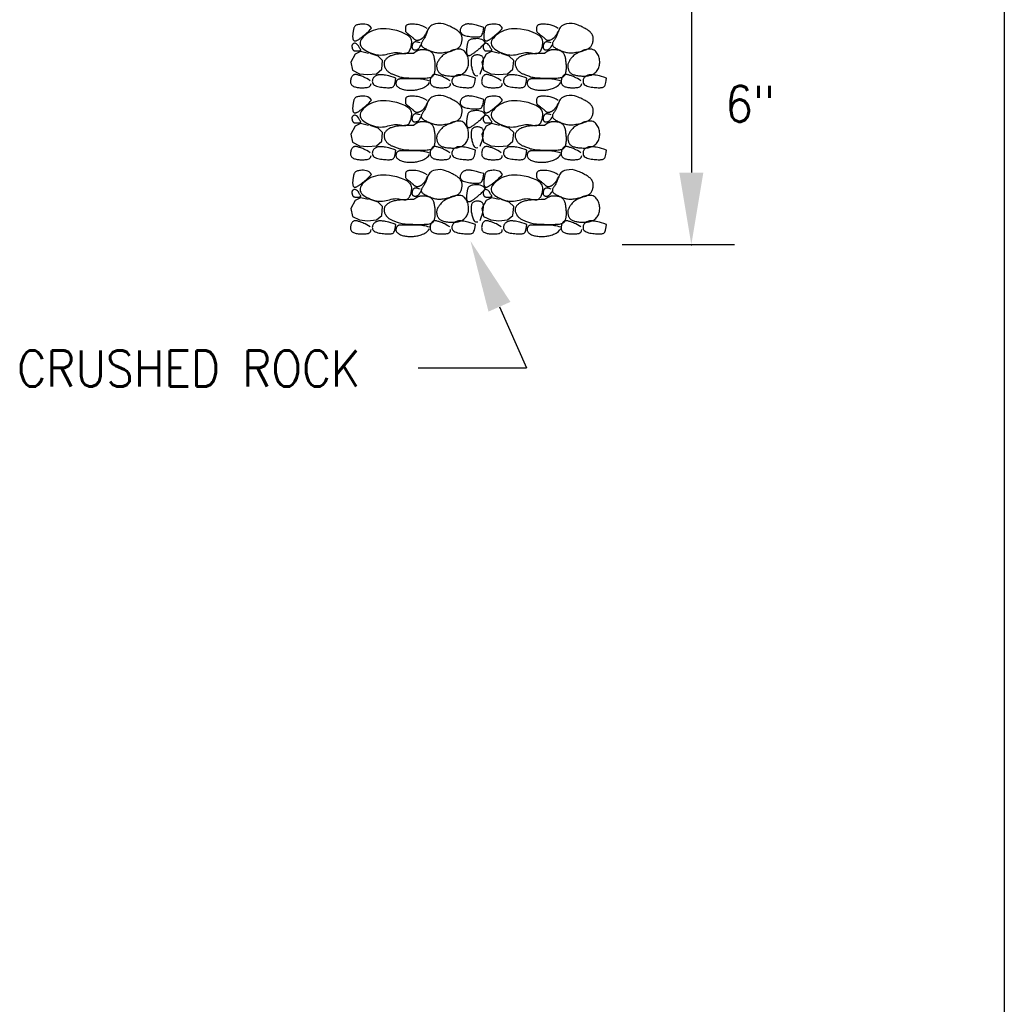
# Model space of a CAD drawing. Extents: x 0 to 7.6, y 0 to 9.85.
# Tile 5 of 11: x 5.14 to 7.6, y 3.69 to 6.15. Entities that reach past the tile are written whole.
import ezdxf
from ezdxf.enums import TextEntityAlignment as Align

# ---------------------------------------------------------------- set-up
doc = ezdxf.new("R2010")
doc.units = 0
doc.header["$MEASUREMENT"] = 0
doc.layers.get('0').update_dxf_attribs({"color": 2, "linetype": 'CONTINUOUS'})
doc.layers.add('E-DETL', color=2, linetype='CONTINUOUS')
doc.layers.add('E-DETL-TEXT', color=3, linetype='CONTINUOUS')
doc.styles.add('ROMANS', font='ROMANS.SHX', dxfattribs={"width": 0.8})

# ---------------------------------------------------------------- blocks, each defined once
blk = doc.blocks.new('ROCK')
for points in [[(0.0633, 0.1489), (0.0607, 0.1525), (0.0577, 0.1552), (0.0542, 0.1571), (0.0506, 0.1583), (0.0467, 0.159), (0.043, 0.1593), (0.0393, 0.1592), (0.036, 0.159), (0.033, 0.1586), (0.0304, 0.1582), (0.0282, 0.1577), (0.0263, 0.1571), (0.0247, 0.1563), (0.0233, 0.1555), (0.0222, 0.1546), (0.0212, 0.1535), (0.0204, 0.1523), (0.0198, 0.1511), (0.0192, 0.1497), (0.0188, 0.1482), (0.0184, 0.1467), (0.0181, 0.1452), (0.0179, 0.1437), (0.0176, 0.1421), (0.0174, 0.1406), (0.0171, 0.139), (0.0169, 0.1375), (0.0167, 0.136), (0.0165, 0.1345), (0.0163, 0.133), (0.0162, 0.1315), (0.0161, 0.13), (0.0161, 0.1285), (0.0161, 0.1271), (0.0162, 0.1257), (0.0163, 0.1243), (0.0165, 0.123), (0.0168, 0.1218), (0.0172, 0.1207), (0.0176, 0.1198), (0.0181, 0.119), (0.0188, 0.1183), (0.0195, 0.1179), (0.0203, 0.1175), (0.0211, 0.1173), (0.022, 0.1172), (0.023, 0.1173), (0.0241, 0.1175), (0.0251, 0.1178), (0.0263, 0.1182), (0.0274, 0.1187), (0.0286, 0.1194), (0.0299, 0.1201), (0.0312, 0.1209), (0.0325, 0.1218), (0.0338, 0.1228), (0.0352, 0.1238), (0.0366, 0.1249), (0.0381, 0.126), (0.0395, 0.1271), (0.041, 0.1284), (0.0425, 0.1296), (0.0441, 0.1308), (0.0457, 0.1321), (0.0473, 0.1334), (0.0489, 0.1348), (0.0507, 0.1363), (0.0527, 0.138), (0.0549, 0.1401), (0.0573, 0.1426), (0.0601, 0.1455), (0.0633, 0.1489)], [(0.2023, 0.1479), (0.1968, 0.1512), (0.1917, 0.1538), (0.1868, 0.1557), (0.1822, 0.1571), (0.178, 0.158), (0.174, 0.1586), (0.1704, 0.1589), (0.167, 0.159), (0.164, 0.159), (0.1613, 0.1589), (0.1589, 0.1588), (0.1568, 0.1585), (0.155, 0.1582), (0.1534, 0.1577), (0.1521, 0.1571), (0.151, 0.1563), (0.1501, 0.1555), (0.1494, 0.1545), (0.1489, 0.1534), (0.1485, 0.1522), (0.1482, 0.151), (0.148, 0.1498), (0.1479, 0.1486), (0.1478, 0.1474), (0.1478, 0.1462), (0.1478, 0.1451), (0.1478, 0.1441), (0.1479, 0.143), (0.1481, 0.142), (0.1484, 0.141), (0.1489, 0.1401), (0.1495, 0.1391), (0.1503, 0.1382), (0.1512, 0.1373), (0.1522, 0.1364), (0.1533, 0.1355), (0.1545, 0.1346), (0.1557, 0.1337), (0.157, 0.1328), (0.1583, 0.1319), (0.1595, 0.1309), (0.1607, 0.13), (0.1618, 0.129), (0.1629, 0.1281), (0.164, 0.1272), (0.165, 0.1263), (0.166, 0.1254), (0.1669, 0.1246), (0.1677, 0.1238), (0.1685, 0.1231), (0.1692, 0.1224), (0.17, 0.1217), (0.1707, 0.1212), (0.1714, 0.1206), (0.1721, 0.1202), (0.1728, 0.1198), (0.1736, 0.1194), (0.1744, 0.1192), (0.1752, 0.119), (0.176, 0.1188), (0.1769, 0.1187), (0.1778, 0.1187), (0.1788, 0.1188), (0.1798, 0.119), (0.1808, 0.1192), (0.1818, 0.1195), (0.1828, 0.1198), (0.1839, 0.1203), (0.1849, 0.1207), (0.1859, 0.1213), (0.1869, 0.1218), (0.1879, 0.1224), (0.1888, 0.1231), (0.1897, 0.1237), (0.1905, 0.1244), (0.1913, 0.1252), (0.1921, 0.126), (0.1929, 0.1269), (0.1938, 0.1278), (0.1946, 0.1288), (0.1954, 0.1299), (0.1963, 0.131), (0.1973, 0.1324), (0.1983, 0.1339), (0.1994, 0.1357), (0.2005, 0.1377), (0.2018, 0.1401), (0.2033, 0.1429)], [(0.2367, 0.1611), (0.2291, 0.1608), (0.223, 0.1599), (0.218, 0.1586), (0.2141, 0.1569), (0.2111, 0.1549), (0.2088, 0.1527), (0.207, 0.1503), (0.2055, 0.1478), (0.2043, 0.1453), (0.2033, 0.1429), (0.2023, 0.1404), (0.2014, 0.138), (0.2006, 0.1357), (0.1998, 0.1334), (0.1989, 0.1312), (0.198, 0.1291), (0.197, 0.127), (0.1959, 0.1251), (0.1948, 0.1233), (0.1936, 0.1215), (0.1925, 0.1198), (0.1914, 0.1182), (0.1904, 0.1166), (0.1895, 0.1151), (0.1888, 0.1136), (0.1882, 0.1121), (0.1878, 0.1107), (0.1876, 0.1093), (0.1876, 0.1079), (0.1878, 0.1066), (0.1883, 0.1053), (0.1892, 0.104), (0.1903, 0.1028), (0.1917, 0.1016), (0.1933, 0.1004), (0.1952, 0.0993), (0.1972, 0.0982), (0.1995, 0.0971), (0.2018, 0.0959), (0.2043, 0.0948), (0.2068, 0.0937), (0.2094, 0.0927), (0.212, 0.0916), (0.2147, 0.0907), (0.2174, 0.0898), (0.2201, 0.089), (0.2228, 0.0883), (0.2256, 0.0879), (0.2284, 0.0875), (0.2312, 0.0874), (0.234, 0.0873), (0.2369, 0.0875), (0.2399, 0.0878), (0.243, 0.0882), (0.2462, 0.0887), (0.2495, 0.0893), (0.2531, 0.0901), (0.2567, 0.0909), (0.2603, 0.0918), (0.2639, 0.0928), (0.2674, 0.0939), (0.2707, 0.095), (0.2737, 0.0962), (0.2764, 0.0974), (0.2787, 0.0987), (0.2806, 0.1), (0.2822, 0.1013), (0.2835, 0.1028), (0.2847, 0.1042), (0.2856, 0.1058), (0.2864, 0.1074), (0.2871, 0.1092), (0.2878, 0.111), (0.2884, 0.113), (0.2889, 0.115), (0.2893, 0.117), (0.2897, 0.1191), (0.2898, 0.1212), (0.2898, 0.1233), (0.2897, 0.1254), (0.2893, 0.1274), (0.2887, 0.1294), (0.2879, 0.1314), (0.287, 0.1333), (0.2859, 0.1351), (0.2846, 0.1369), (0.2832, 0.1385), (0.2816, 0.1401), (0.2798, 0.1416), (0.278, 0.1429), (0.2761, 0.1442), (0.274, 0.1455), (0.272, 0.1467), (0.2698, 0.1479), (0.2677, 0.149), (0.2656, 0.1502), (0.2634, 0.1514), (0.2611, 0.1526), (0.2586, 0.1539), (0.2556, 0.1552), (0.2521, 0.1565), (0.2478, 0.1579), (0.2427, 0.1595), (0.2367, 0.1611)], [(0.3436, 0.151), (0.3367, 0.1532), (0.3308, 0.155), (0.3258, 0.1564), (0.3216, 0.1574), (0.3181, 0.1581), (0.3151, 0.1587), (0.3126, 0.159), (0.3103, 0.1593), (0.3082, 0.1594), (0.3064, 0.1595), (0.3046, 0.1596), (0.303, 0.1595), (0.3014, 0.1594), (0.2999, 0.1592), (0.2984, 0.1588), (0.2969, 0.1583), (0.2953, 0.1577), (0.2938, 0.1569), (0.2923, 0.156), (0.2908, 0.155), (0.2895, 0.1538), (0.2882, 0.1524), (0.2871, 0.1508), (0.2862, 0.1491), (0.2855, 0.1473), (0.285, 0.1453), (0.2848, 0.1432), (0.285, 0.1411), (0.2855, 0.1391), (0.2865, 0.1371), (0.2879, 0.1353), (0.2899, 0.1337), (0.2923, 0.1323), (0.2952, 0.1311), (0.2985, 0.1301), (0.302, 0.1293), (0.3057, 0.1287), (0.3093, 0.1281), (0.3129, 0.1277), (0.3164, 0.1274), (0.3195, 0.1272), (0.3225, 0.127), (0.3251, 0.127), (0.3276, 0.127), (0.3298, 0.1271), (0.3317, 0.1274), (0.3335, 0.1278), (0.3351, 0.1283), (0.3366, 0.1291), (0.3379, 0.1301), (0.339, 0.1316), (0.3401, 0.1337), (0.341, 0.1365), (0.3419, 0.1402), (0.3428, 0.145), (0.3436, 0.151)], [(0.3909, 0.1489), (0.3884, 0.1525), (0.3853, 0.1552), (0.3819, 0.1571), (0.3782, 0.1583), (0.3744, 0.159), (0.3706, 0.1593), (0.367, 0.1592), (0.3636, 0.159), (0.3607, 0.1586), (0.3581, 0.1582), (0.3559, 0.1577), (0.354, 0.1571), (0.3523, 0.1563), (0.351, 0.1555), (0.3498, 0.1546), (0.3489, 0.1535), (0.3481, 0.1523), (0.3474, 0.1511), (0.3469, 0.1497), (0.3464, 0.1482), (0.3461, 0.1467), (0.3458, 0.1452), (0.3455, 0.1437), (0.3452, 0.1421), (0.345, 0.1406), (0.3448, 0.139), (0.3445, 0.1375), (0.3443, 0.136), (0.3441, 0.1345), (0.344, 0.133), (0.3438, 0.1315), (0.3438, 0.13), (0.3437, 0.1285), (0.3437, 0.1271), (0.3438, 0.1257), (0.3439, 0.1243), (0.3442, 0.123), (0.3444, 0.1218), (0.3448, 0.1207), (0.3452, 0.1198), (0.3458, 0.119), (0.3464, 0.1183), (0.3471, 0.1179), (0.3479, 0.1175), (0.3488, 0.1173), (0.3497, 0.1172), (0.3507, 0.1173), (0.3517, 0.1175), (0.3528, 0.1178), (0.3539, 0.1182), (0.3551, 0.1187), (0.3563, 0.1194), (0.3575, 0.1201), (0.3588, 0.1209), (0.3601, 0.1218), (0.3615, 0.1228), (0.3628, 0.1238), (0.3643, 0.1249), (0.3657, 0.126), (0.3672, 0.1271), (0.3687, 0.1284), (0.3702, 0.1296), (0.3717, 0.1308), (0.3733, 0.1321), (0.3749, 0.1334), (0.3766, 0.1348), (0.3784, 0.1363), (0.3803, 0.138), (0.3825, 0.1401), (0.385, 0.1426), (0.3878, 0.1455), (0.3909, 0.1489)], [(0.5299, 0.1479), (0.5245, 0.1512), (0.5193, 0.1538), (0.5144, 0.1557), (0.5099, 0.1571), (0.5056, 0.158), (0.5016, 0.1586), (0.498, 0.1589), (0.4947, 0.159), (0.4917, 0.159), (0.489, 0.1589), (0.4866, 0.1588), (0.4845, 0.1585), (0.4826, 0.1582), (0.4811, 0.1577), (0.4797, 0.1571), (0.4786, 0.1563), (0.4777, 0.1555), (0.477, 0.1545), (0.4765, 0.1534), (0.4761, 0.1522), (0.4758, 0.151), (0.4757, 0.1498), (0.4756, 0.1486), (0.4755, 0.1474), (0.4754, 0.1462), (0.4754, 0.1451), (0.4754, 0.1441), (0.4756, 0.143), (0.4758, 0.142), (0.4761, 0.141), (0.4765, 0.1401), (0.4771, 0.1391), (0.4779, 0.1382), (0.4788, 0.1373), (0.4798, 0.1364), (0.481, 0.1355), (0.4822, 0.1346), (0.4834, 0.1337), (0.4847, 0.1328), (0.4859, 0.1319), (0.4871, 0.1309), (0.4883, 0.13), (0.4895, 0.129), (0.4906, 0.1281), (0.4916, 0.1272), (0.4927, 0.1263), (0.4936, 0.1254), (0.4945, 0.1246), (0.4953, 0.1238), (0.4961, 0.1231), (0.4969, 0.1224), (0.4976, 0.1217), (0.4983, 0.1212), (0.499, 0.1206), (0.4997, 0.1202), (0.5005, 0.1198), (0.5012, 0.1194), (0.502, 0.1192), (0.5028, 0.119), (0.5037, 0.1188), (0.5046, 0.1187), (0.5055, 0.1187), (0.5064, 0.1188), (0.5074, 0.119), (0.5084, 0.1192), (0.5095, 0.1195), (0.5105, 0.1198), (0.5115, 0.1203), (0.5126, 0.1207), (0.5136, 0.1213), (0.5146, 0.1218), (0.5155, 0.1224), (0.5164, 0.1231), (0.5173, 0.1237), (0.5181, 0.1244), (0.519, 0.1252), (0.5198, 0.126), (0.5206, 0.1269), (0.5214, 0.1278), (0.5222, 0.1288), (0.5231, 0.1299), (0.524, 0.131), (0.5249, 0.1324), (0.5259, 0.1339), (0.527, 0.1357), (0.5282, 0.1377), (0.5295, 0.1401), (0.5309, 0.1429)], [(0.5643, 0.1611), (0.5568, 0.1608), (0.5506, 0.1599), (0.5457, 0.1586), (0.5418, 0.1569), (0.5387, 0.1549), (0.5364, 0.1527), (0.5346, 0.1503), (0.5332, 0.1478), (0.532, 0.1453), (0.5309, 0.1429), (0.5299, 0.1404), (0.5291, 0.138), (0.5282, 0.1357), (0.5274, 0.1334), (0.5266, 0.1312), (0.5256, 0.1291), (0.5246, 0.127), (0.5235, 0.1251), (0.5224, 0.1233), (0.5213, 0.1215), (0.5201, 0.1198), (0.5191, 0.1182), (0.5181, 0.1166), (0.5172, 0.1151), (0.5164, 0.1136), (0.5158, 0.1121), (0.5154, 0.1107), (0.5152, 0.1093), (0.5152, 0.1079), (0.5155, 0.1066), (0.516, 0.1053), (0.5168, 0.104), (0.5179, 0.1028), (0.5193, 0.1016), (0.521, 0.1004), (0.5228, 0.0993), (0.5249, 0.0982), (0.5271, 0.0971), (0.5295, 0.0959), (0.5319, 0.0948), (0.5344, 0.0937), (0.537, 0.0927), (0.5396, 0.0916), (0.5423, 0.0907), (0.545, 0.0898), (0.5477, 0.089), (0.5505, 0.0883), (0.5533, 0.0879), (0.556, 0.0875), (0.5588, 0.0874), (0.5616, 0.0873), (0.5645, 0.0875), (0.5675, 0.0878), (0.5706, 0.0882), (0.5738, 0.0887), (0.5772, 0.0893), (0.5807, 0.0901), (0.5843, 0.0909), (0.588, 0.0918), (0.5916, 0.0928), (0.5951, 0.0939), (0.5984, 0.095), (0.6014, 0.0962), (0.6041, 0.0974), (0.6063, 0.0987), (0.6083, 0.1), (0.6099, 0.1013), (0.6112, 0.1028), (0.6123, 0.1042), (0.6132, 0.1058), (0.614, 0.1074), (0.6147, 0.1092), (0.6154, 0.111), (0.616, 0.113), (0.6166, 0.115), (0.617, 0.117), (0.6173, 0.1191), (0.6175, 0.1212), (0.6175, 0.1233), (0.6173, 0.1254), (0.6169, 0.1274), (0.6164, 0.1294), (0.6156, 0.1314), (0.6146, 0.1333), (0.6135, 0.1351), (0.6122, 0.1369), (0.6108, 0.1385), (0.6092, 0.1401), (0.6075, 0.1416), (0.6056, 0.1429), (0.6037, 0.1442), (0.6017, 0.1455), (0.5996, 0.1467), (0.5975, 0.1479), (0.5953, 0.149), (0.5932, 0.1502), (0.591, 0.1514), (0.5888, 0.1526), (0.5862, 0.1539), (0.5832, 0.1552), (0.5797, 0.1565), (0.5755, 0.1579), (0.5704, 0.1595), (0.5643, 0.1611)], [(0.1268, 0.1432), (0.1169, 0.145), (0.1078, 0.1463), (0.0996, 0.1471), (0.0922, 0.1474), (0.0853, 0.1471), (0.0789, 0.1463), (0.073, 0.145), (0.0673, 0.1432), (0.0618, 0.1409), (0.0566, 0.1381), (0.0517, 0.135), (0.0472, 0.1316), (0.0433, 0.128), (0.04, 0.1244), (0.0374, 0.1207), (0.0356, 0.1171), (0.0346, 0.1137), (0.0345, 0.1105), (0.0351, 0.1074), (0.0364, 0.1045), (0.0384, 0.1017), (0.041, 0.099), (0.0441, 0.0964), (0.0477, 0.0939), (0.0518, 0.0915), (0.0562, 0.0893), (0.0609, 0.0872), (0.0658, 0.0854), (0.0708, 0.0839), (0.0759, 0.0828), (0.0809, 0.082), (0.0859, 0.0818), (0.0907, 0.082), (0.0953, 0.0827), (0.0998, 0.0836), (0.1042, 0.0847), (0.1084, 0.0858), (0.1125, 0.0869), (0.1164, 0.0878), (0.1203, 0.0883), (0.1241, 0.0885), (0.1278, 0.0883), (0.1314, 0.0878), (0.1348, 0.0873), (0.138, 0.0866), (0.141, 0.0861), (0.1438, 0.0857), (0.1464, 0.0855), (0.1487, 0.0857), (0.1508, 0.0862), (0.1526, 0.087), (0.1543, 0.0881), (0.1558, 0.0894), (0.1571, 0.091), (0.1583, 0.0928), (0.1594, 0.0948), (0.1604, 0.097), (0.1613, 0.0993), (0.1621, 0.1018), (0.1627, 0.1044), (0.1632, 0.1071), (0.1635, 0.1099), (0.1637, 0.1128), (0.1636, 0.1158), (0.1633, 0.1187), (0.1624, 0.1218), (0.1606, 0.125), (0.1576, 0.1283), (0.1531, 0.1317), (0.1467, 0.1353), (0.138, 0.1391), (0.1268, 0.1432)], [(0.4545, 0.1432), (0.4445, 0.145), (0.4355, 0.1463), (0.4273, 0.1471), (0.4198, 0.1474), (0.4129, 0.1471), (0.4066, 0.1463), (0.4006, 0.145), (0.3949, 0.1432), (0.3894, 0.1409), (0.3842, 0.1381), (0.3793, 0.135), (0.3749, 0.1316), (0.371, 0.128), (0.3677, 0.1244), (0.3651, 0.1207), (0.3633, 0.1171), (0.3623, 0.1137), (0.3621, 0.1105), (0.3628, 0.1074), (0.3641, 0.1045), (0.366, 0.1017), (0.3686, 0.099), (0.3717, 0.0964), (0.3754, 0.0939), (0.3794, 0.0915), (0.3838, 0.0893), (0.3885, 0.0872), (0.3934, 0.0854), (0.3984, 0.0839), (0.4035, 0.0828), (0.4086, 0.082), (0.4135, 0.0818), (0.4183, 0.082), (0.423, 0.0827), (0.4275, 0.0836), (0.4318, 0.0847), (0.436, 0.0858), (0.4401, 0.0869), (0.4441, 0.0878), (0.448, 0.0883), (0.4518, 0.0885), (0.4554, 0.0883), (0.459, 0.0878), (0.4624, 0.0873), (0.4656, 0.0866), (0.4687, 0.0861), (0.4715, 0.0857), (0.474, 0.0855), (0.4764, 0.0857), (0.4784, 0.0862), (0.4803, 0.087), (0.482, 0.0881), (0.4834, 0.0894), (0.4848, 0.091), (0.486, 0.0928), (0.4871, 0.0948), (0.4881, 0.097), (0.489, 0.0993), (0.4897, 0.1018), (0.4904, 0.1044), (0.4909, 0.1071), (0.4912, 0.1099), (0.4913, 0.1128), (0.4913, 0.1158), (0.4909, 0.1187), (0.49, 0.1218), (0.4883, 0.125), (0.4853, 0.1283), (0.4807, 0.1317), (0.4743, 0.1353), (0.4657, 0.1391), (0.4545, 0.1432)], [(0.0305, 0.1052), (0.028, 0.1078), (0.0258, 0.1096), (0.0239, 0.1107), (0.0222, 0.1112), (0.0206, 0.1113), (0.0193, 0.1111), (0.0182, 0.1106), (0.0173, 0.1099), (0.0165, 0.1093), (0.0158, 0.1086), (0.0153, 0.1079), (0.0149, 0.1071), (0.0146, 0.1064), (0.0144, 0.1056), (0.0143, 0.1048), (0.0143, 0.1039), (0.0143, 0.103), (0.0144, 0.1021), (0.0145, 0.1012), (0.0147, 0.1003), (0.0149, 0.0994), (0.0152, 0.0986), (0.0155, 0.0977), (0.0158, 0.097), (0.0161, 0.0962), (0.0164, 0.0956), (0.0168, 0.095), (0.0172, 0.0945), (0.0176, 0.094), (0.0181, 0.0936), (0.0187, 0.0933), (0.0193, 0.093), (0.0199, 0.0928), (0.0206, 0.0926), (0.0214, 0.0925), (0.0222, 0.0924), (0.0231, 0.0924), (0.024, 0.0923), (0.0249, 0.0923), (0.0259, 0.0923), (0.0269, 0.0923), (0.0279, 0.0923), (0.0289, 0.0923), (0.03, 0.0924), (0.0309, 0.0924), (0.0319, 0.0925), (0.0328, 0.0926), (0.0337, 0.0927), (0.0344, 0.0928), (0.0351, 0.093), (0.0357, 0.0932), (0.0361, 0.0935), (0.0364, 0.0938), (0.0365, 0.0942), (0.0365, 0.0947), (0.0363, 0.0952), (0.0359, 0.0959), (0.0353, 0.0966), (0.0346, 0.0975), (0.0338, 0.0986), (0.033, 0.0999), (0.0321, 0.1014), (0.0313, 0.1032), (0.0305, 0.1052)], [(0.1844, 0.1122), (0.1816, 0.1132), (0.1792, 0.1139), (0.177, 0.1144), (0.1751, 0.1146), (0.1735, 0.1147), (0.1721, 0.1145), (0.1709, 0.1143), (0.1698, 0.1138), (0.1689, 0.1133), (0.1681, 0.1126), (0.1674, 0.1118), (0.1668, 0.111), (0.1662, 0.1101), (0.1658, 0.1091), (0.1654, 0.1081), (0.165, 0.107), (0.1648, 0.106), (0.1645, 0.1049), (0.1644, 0.1039), (0.1643, 0.1028), (0.1643, 0.1018), (0.1644, 0.1008), (0.1646, 0.0998), (0.1649, 0.0989), (0.1653, 0.0981), (0.1659, 0.0973), (0.1665, 0.0967), (0.1672, 0.0961), (0.168, 0.0955), (0.1689, 0.0951), (0.1699, 0.0948), (0.1708, 0.0946), (0.1718, 0.0946), (0.1729, 0.0946), (0.1739, 0.0948), (0.1749, 0.095), (0.1759, 0.0953), (0.1769, 0.0957), (0.1778, 0.0961), (0.1787, 0.0965), (0.1795, 0.097), (0.1803, 0.0976), (0.1811, 0.0984), (0.182, 0.0995), (0.1831, 0.1008), (0.1843, 0.1027), (0.1858, 0.105), (0.1876, 0.1079)], [(0.3477, 0.1125), (0.3452, 0.1161), (0.3421, 0.1188), (0.3387, 0.1207), (0.335, 0.1219), (0.3312, 0.1226), (0.3274, 0.1229), (0.3238, 0.1228), (0.3204, 0.1226), (0.3174, 0.1222), (0.3149, 0.1218), (0.3126, 0.1213), (0.3107, 0.1207), (0.3091, 0.1199), (0.3078, 0.1191), (0.3066, 0.1182), (0.3057, 0.1171), (0.3049, 0.1159), (0.3042, 0.1147), (0.3037, 0.1133), (0.3032, 0.1118), (0.3029, 0.1104), (0.3026, 0.1088), (0.3023, 0.1073), (0.302, 0.1057), (0.3018, 0.1042), (0.3015, 0.1026), (0.3013, 0.1011), (0.3011, 0.0996), (0.3009, 0.0981), (0.3008, 0.0966), (0.3006, 0.0951), (0.3005, 0.0936), (0.3005, 0.0922), (0.3005, 0.0907), (0.3006, 0.0893), (0.3007, 0.0879), (0.3009, 0.0866), (0.3012, 0.0854), (0.3016, 0.0843), (0.302, 0.0834), (0.3026, 0.0826), (0.3032, 0.082), (0.3039, 0.0815), (0.3047, 0.0811), (0.3056, 0.0809), (0.3065, 0.0808), (0.3075, 0.0809), (0.3085, 0.0811), (0.3096, 0.0814), (0.3107, 0.0818), (0.3119, 0.0823), (0.3131, 0.083), (0.3143, 0.0837), (0.3156, 0.0845), (0.3169, 0.0854), (0.3183, 0.0864), (0.3196, 0.0874), (0.321, 0.0885), (0.3225, 0.0896), (0.324, 0.0908), (0.3254, 0.092), (0.327, 0.0932), (0.3285, 0.0944), (0.3301, 0.0957), (0.3317, 0.097), (0.3334, 0.0984), (0.3352, 0.0999), (0.3371, 0.1016), (0.3393, 0.1037), (0.3418, 0.1062), (0.3446, 0.1091), (0.3477, 0.1125)], [(0.3582, 0.1052), (0.3557, 0.1078), (0.3535, 0.1096), (0.3515, 0.1107), (0.3498, 0.1112), (0.3483, 0.1113), (0.347, 0.1111), (0.3459, 0.1106), (0.3449, 0.1099), (0.3441, 0.1093), (0.3435, 0.1086), (0.343, 0.1079), (0.3426, 0.1071), (0.3423, 0.1064), (0.3421, 0.1056), (0.342, 0.1048), (0.3419, 0.1039), (0.342, 0.103), (0.3421, 0.1021), (0.3422, 0.1012), (0.3424, 0.1003), (0.3426, 0.0994), (0.3428, 0.0986), (0.3431, 0.0977), (0.3434, 0.097), (0.3437, 0.0962), (0.3441, 0.0956), (0.3445, 0.095), (0.3449, 0.0945), (0.3453, 0.094), (0.3458, 0.0936), (0.3463, 0.0933), (0.3469, 0.093), (0.3476, 0.0928), (0.3483, 0.0926), (0.349, 0.0925), (0.3498, 0.0924), (0.3507, 0.0924), (0.3516, 0.0923), (0.3525, 0.0923), (0.3535, 0.0923), (0.3545, 0.0923), (0.3556, 0.0923), (0.3566, 0.0923), (0.3576, 0.0924), (0.3586, 0.0924), (0.3595, 0.0925), (0.3605, 0.0926), (0.3613, 0.0927), (0.3621, 0.0928), (0.3627, 0.093), (0.3633, 0.0932), (0.3637, 0.0935), (0.364, 0.0938), (0.3642, 0.0942), (0.3642, 0.0947), (0.3639, 0.0952), (0.3635, 0.0959), (0.363, 0.0966), (0.3623, 0.0975), (0.3615, 0.0986), (0.3606, 0.0999), (0.3598, 0.1014), (0.3589, 0.1032), (0.3582, 0.1052)], [(0.512, 0.1122), (0.5093, 0.1132), (0.5068, 0.1139), (0.5046, 0.1144), (0.5028, 0.1146), (0.5012, 0.1147), (0.4998, 0.1145), (0.4985, 0.1143), (0.4975, 0.1138), (0.4966, 0.1133), (0.4957, 0.1126), (0.495, 0.1118), (0.4944, 0.111), (0.4939, 0.1101), (0.4934, 0.1091), (0.493, 0.1081), (0.4927, 0.107), (0.4924, 0.106), (0.4922, 0.1049), (0.492, 0.1039), (0.4919, 0.1028), (0.4919, 0.1018), (0.492, 0.1008), (0.4922, 0.0998), (0.4925, 0.0989), (0.493, 0.0981), (0.4935, 0.0973), (0.4941, 0.0967), (0.4949, 0.0961), (0.4957, 0.0955), (0.4966, 0.0951), (0.4975, 0.0948), (0.4985, 0.0946), (0.4995, 0.0946), (0.5005, 0.0946), (0.5015, 0.0948), (0.5026, 0.095), (0.5036, 0.0953), (0.5045, 0.0957), (0.5055, 0.0961), (0.5063, 0.0965), (0.5072, 0.097), (0.5079, 0.0976), (0.5088, 0.0984), (0.5097, 0.0995), (0.5107, 0.1008), (0.512, 0.1027), (0.5134, 0.105), (0.5152, 0.1079)], [(0.0555, 0.086), (0.0356, 0.0904), (0.0224, 0.0838), (0.0113, 0.0639), (0.0158, 0.0441), (0.0334, 0.0352), (0.0533, 0.033), (0.0754, 0.0352), (0.0887, 0.0463), (0.0909, 0.0684), (0.0798, 0.0794), (0.0599, 0.086)], [(0.1682, 0.086), (0.1596, 0.086), (0.1521, 0.0858), (0.1455, 0.0856), (0.1398, 0.0853), (0.1347, 0.0849), (0.1304, 0.0844), (0.1265, 0.0838), (0.1231, 0.0833), (0.12, 0.0826), (0.1172, 0.0819), (0.1147, 0.0811), (0.1124, 0.0803), (0.1103, 0.0795), (0.1083, 0.0785), (0.1065, 0.0775), (0.1049, 0.0764), (0.1032, 0.0753), (0.1017, 0.0741), (0.1003, 0.0728), (0.099, 0.0715), (0.0978, 0.0701), (0.0968, 0.0686), (0.0959, 0.067), (0.0953, 0.0654), (0.0948, 0.0637), (0.0946, 0.062), (0.0945, 0.0602), (0.0946, 0.0584), (0.0949, 0.0565), (0.0954, 0.0547), (0.096, 0.0529), (0.0968, 0.0511), (0.0976, 0.0493), (0.0987, 0.0476), (0.0998, 0.0459), (0.101, 0.0443), (0.1024, 0.0428), (0.1037, 0.0414), (0.1052, 0.0401), (0.1067, 0.0389), (0.1082, 0.0379), (0.1098, 0.037), (0.1114, 0.0361), (0.1131, 0.0353), (0.1149, 0.0346), (0.1167, 0.0338), (0.1187, 0.0331), (0.1207, 0.0323), (0.1228, 0.0314), (0.1251, 0.0305), (0.1275, 0.0296), (0.1302, 0.0287), (0.1331, 0.0278), (0.1362, 0.027), (0.1397, 0.0263), (0.1435, 0.0257), (0.1477, 0.0252), (0.1522, 0.0248), (0.1569, 0.0246), (0.1618, 0.0244), (0.1667, 0.0243), (0.1717, 0.0242), (0.1766, 0.0242), (0.1814, 0.0242), (0.186, 0.0242), (0.1904, 0.0242), (0.1945, 0.0243), (0.1983, 0.0244), (0.2019, 0.0247), (0.2051, 0.025), (0.208, 0.0254), (0.2105, 0.026), (0.2127, 0.0268), (0.2145, 0.0278), (0.216, 0.0288), (0.2173, 0.03), (0.2183, 0.0314), (0.2192, 0.0328), (0.2199, 0.0344), (0.2205, 0.036), (0.221, 0.0377), (0.2214, 0.0394), (0.2218, 0.0413), (0.2221, 0.0432), (0.2224, 0.0452), (0.2225, 0.0473), (0.2226, 0.0495), (0.2227, 0.0518), (0.2226, 0.0542), (0.2225, 0.0567), (0.2224, 0.0592), (0.2222, 0.0617), (0.2219, 0.0643), (0.2216, 0.0668), (0.2212, 0.0693), (0.2208, 0.0717), (0.2204, 0.074), (0.2199, 0.0761), (0.2194, 0.0782), (0.2188, 0.0802), (0.2181, 0.082), (0.2172, 0.0837), (0.2163, 0.0853), (0.2153, 0.0867), (0.2141, 0.0881), (0.2128, 0.0892), (0.2114, 0.0903), (0.2099, 0.0912), (0.2083, 0.092), (0.2067, 0.0927), (0.2049, 0.0933), (0.2032, 0.0937), (0.2013, 0.0941), (0.1995, 0.0944), (0.1977, 0.0946), (0.196, 0.0947), (0.1944, 0.0948), (0.1928, 0.0948), (0.1915, 0.0948), (0.1903, 0.0948), (0.1893, 0.0948), (0.1884, 0.0948), (0.1877, 0.0948), (0.187, 0.0948), (0.1863, 0.0947), (0.1857, 0.0946), (0.1849, 0.0945), (0.184, 0.0943), (0.1829, 0.094), (0.1817, 0.0937), (0.1802, 0.0932), (0.1784, 0.0924), (0.1764, 0.0914), (0.174, 0.09), (0.1713, 0.0882), (0.1682, 0.086)], [(0.2654, 0.0926), (0.2586, 0.0902), (0.2531, 0.088), (0.2487, 0.086), (0.2453, 0.084), (0.2425, 0.0822), (0.2404, 0.0804), (0.2386, 0.0786), (0.237, 0.0768), (0.2355, 0.075), (0.2341, 0.0732), (0.2327, 0.0713), (0.2314, 0.0695), (0.2302, 0.0677), (0.2292, 0.0659), (0.2282, 0.0642), (0.2274, 0.0625), (0.2268, 0.0608), (0.2264, 0.0593), (0.2261, 0.0578), (0.2259, 0.0563), (0.2259, 0.0548), (0.2259, 0.0533), (0.2261, 0.0518), (0.2263, 0.0503), (0.2267, 0.0488), (0.227, 0.0472), (0.2275, 0.0457), (0.2281, 0.0442), (0.2288, 0.0427), (0.2296, 0.0412), (0.2305, 0.0398), (0.2315, 0.0386), (0.2327, 0.0374), (0.234, 0.0363), (0.2355, 0.0353), (0.2371, 0.0344), (0.2388, 0.0335), (0.2408, 0.0328), (0.2429, 0.0321), (0.2451, 0.0316), (0.2475, 0.031), (0.2501, 0.0306), (0.2528, 0.0302), (0.2556, 0.0299), (0.2584, 0.0297), (0.2612, 0.0295), (0.2641, 0.0294), (0.2668, 0.0294), (0.2696, 0.0294), (0.2722, 0.0295), (0.2748, 0.0297), (0.2774, 0.0301), (0.2799, 0.0306), (0.2823, 0.0312), (0.2847, 0.032), (0.2871, 0.033), (0.2894, 0.0342), (0.2917, 0.0356), (0.2939, 0.0373), (0.2959, 0.0391), (0.2979, 0.041), (0.2996, 0.0432), (0.3012, 0.0456), (0.3026, 0.0481), (0.3037, 0.0508), (0.3046, 0.0537), (0.3052, 0.0566), (0.3056, 0.0597), (0.3058, 0.0628), (0.3058, 0.0659), (0.3056, 0.069), (0.3051, 0.072), (0.3045, 0.075), (0.3036, 0.0779), (0.3026, 0.0807), (0.3013, 0.0834), (0.2998, 0.0859), (0.2982, 0.0882), (0.2963, 0.0904), (0.2943, 0.0923), (0.292, 0.0939), (0.2895, 0.0953), (0.2865, 0.0962), (0.2829, 0.0967), (0.2787, 0.0967), (0.2737, 0.096), (0.2679, 0.0947), (0.261, 0.0926)], [(0.3348, 0.0339), (0.3368, 0.0391), (0.3384, 0.0436), (0.3396, 0.0476), (0.3405, 0.0511), (0.3411, 0.0541), (0.3416, 0.0568), (0.3419, 0.0592), (0.3422, 0.0614), (0.3425, 0.0635), (0.3427, 0.0655), (0.3428, 0.0674), (0.3429, 0.0692), (0.3429, 0.0709), (0.3427, 0.0725), (0.3424, 0.0739), (0.3419, 0.0753), (0.3413, 0.0765), (0.3405, 0.0777), (0.3395, 0.0787), (0.3383, 0.0796), (0.3369, 0.0803), (0.3354, 0.081), (0.3337, 0.0815), (0.3319, 0.0818), (0.33, 0.0821), (0.3279, 0.0822), (0.3258, 0.0821), (0.3237, 0.0818), (0.3217, 0.0813), (0.3197, 0.0807), (0.318, 0.0798), (0.3164, 0.0786), (0.3151, 0.0772), (0.3141, 0.0755), (0.3133, 0.0737), (0.3127, 0.0717), (0.3122, 0.0696), (0.312, 0.0673), (0.3119, 0.065), (0.3119, 0.0626), (0.312, 0.0602), (0.3123, 0.0578), (0.3126, 0.0554), (0.313, 0.0529), (0.3135, 0.0505), (0.3141, 0.048), (0.3147, 0.0454), (0.3155, 0.0429), (0.3163, 0.0403), (0.3172, 0.0377), (0.3183, 0.0354), (0.3196, 0.0334), (0.3213, 0.0317), (0.3233, 0.0306), (0.3258, 0.0301), (0.3288, 0.0304)], [(0.3832, 0.086), (0.3633, 0.0904), (0.35, 0.0838), (0.339, 0.0639), (0.3434, 0.0441), (0.3611, 0.0352), (0.381, 0.033), (0.403, 0.0352), (0.4163, 0.0463), (0.4185, 0.0684), (0.4075, 0.0794), (0.3876, 0.086)], [(0.4958, 0.086), (0.4873, 0.086), (0.4797, 0.0858), (0.4732, 0.0856), (0.4674, 0.0853), (0.4624, 0.0849), (0.458, 0.0844), (0.4541, 0.0838), (0.4507, 0.0833), (0.4476, 0.0826), (0.4448, 0.0819), (0.4423, 0.0811), (0.44, 0.0803), (0.4379, 0.0795), (0.436, 0.0785), (0.4342, 0.0775), (0.4325, 0.0764), (0.4309, 0.0753), (0.4293, 0.0741), (0.4279, 0.0728), (0.4266, 0.0715), (0.4254, 0.0701), (0.4244, 0.0686), (0.4236, 0.067), (0.4229, 0.0654), (0.4225, 0.0637), (0.4222, 0.062), (0.4222, 0.0602), (0.4223, 0.0584), (0.4226, 0.0565), (0.423, 0.0547), (0.4236, 0.0529), (0.4244, 0.0511), (0.4253, 0.0493), (0.4263, 0.0476), (0.4274, 0.0459), (0.4287, 0.0443), (0.43, 0.0428), (0.4314, 0.0414), (0.4328, 0.0401), (0.4343, 0.0389), (0.4359, 0.0379), (0.4375, 0.037), (0.4391, 0.0361), (0.4408, 0.0353), (0.4425, 0.0346), (0.4444, 0.0338), (0.4463, 0.0331), (0.4483, 0.0323), (0.4505, 0.0314), (0.4527, 0.0305), (0.4552, 0.0296), (0.4578, 0.0287), (0.4607, 0.0278), (0.4639, 0.027), (0.4673, 0.0263), (0.4712, 0.0257), (0.4753, 0.0252), (0.4798, 0.0248), (0.4845, 0.0246), (0.4894, 0.0244), (0.4944, 0.0243), (0.4994, 0.0242), (0.5043, 0.0242), (0.5091, 0.0242), (0.5137, 0.0242), (0.518, 0.0242), (0.5221, 0.0243), (0.526, 0.0244), (0.5295, 0.0247), (0.5327, 0.025), (0.5356, 0.0254), (0.5382, 0.026), (0.5403, 0.0268), (0.5421, 0.0278), (0.5437, 0.0288), (0.5449, 0.03), (0.546, 0.0314), (0.5468, 0.0328), (0.5475, 0.0344), (0.5481, 0.036), (0.5486, 0.0377), (0.5491, 0.0394), (0.5494, 0.0413), (0.5498, 0.0432), (0.55, 0.0452), (0.5502, 0.0473), (0.5503, 0.0495), (0.5503, 0.0518), (0.5503, 0.0542), (0.5502, 0.0567), (0.55, 0.0592), (0.5498, 0.0617), (0.5495, 0.0643), (0.5492, 0.0668), (0.5489, 0.0693), (0.5485, 0.0717), (0.548, 0.074), (0.5476, 0.0761), (0.547, 0.0782), (0.5464, 0.0802), (0.5457, 0.082), (0.5449, 0.0837), (0.544, 0.0853), (0.5429, 0.0867), (0.5418, 0.0881), (0.5405, 0.0892), (0.5391, 0.0903), (0.5376, 0.0912), (0.536, 0.092), (0.5343, 0.0927), (0.5326, 0.0933), (0.5308, 0.0937), (0.529, 0.0941), (0.5272, 0.0944), (0.5254, 0.0946), (0.5237, 0.0947), (0.522, 0.0948), (0.5205, 0.0948), (0.5191, 0.0948), (0.5179, 0.0948), (0.5169, 0.0948), (0.5161, 0.0948), (0.5153, 0.0948), (0.5146, 0.0948), (0.514, 0.0947), (0.5133, 0.0946), (0.5125, 0.0945), (0.5117, 0.0943), (0.5106, 0.094), (0.5093, 0.0937), (0.5078, 0.0932), (0.5061, 0.0924), (0.504, 0.0914), (0.5017, 0.09), (0.4989, 0.0882), (0.4958, 0.086)], [(0.593, 0.0926), (0.5863, 0.0902), (0.5808, 0.088), (0.5764, 0.086), (0.5729, 0.084), (0.5702, 0.0822), (0.568, 0.0804), (0.5662, 0.0786), (0.5647, 0.0768), (0.5632, 0.075), (0.5617, 0.0732), (0.5603, 0.0713), (0.5591, 0.0695), (0.5579, 0.0677), (0.5568, 0.0659), (0.5559, 0.0642), (0.5551, 0.0625), (0.5545, 0.0608), (0.554, 0.0593), (0.5537, 0.0578), (0.5536, 0.0563), (0.5535, 0.0548), (0.5536, 0.0533), (0.5537, 0.0518), (0.554, 0.0503), (0.5543, 0.0488), (0.5547, 0.0472), (0.5552, 0.0457), (0.5557, 0.0442), (0.5564, 0.0427), (0.5572, 0.0412), (0.5581, 0.0398), (0.5591, 0.0386), (0.5603, 0.0374), (0.5616, 0.0363), (0.5631, 0.0353), (0.5647, 0.0344), (0.5665, 0.0335), (0.5684, 0.0328), (0.5705, 0.0321), (0.5728, 0.0316), (0.5752, 0.031), (0.5778, 0.0306), (0.5804, 0.0302), (0.5832, 0.0299), (0.586, 0.0297), (0.5889, 0.0295), (0.5917, 0.0294), (0.5945, 0.0294), (0.5972, 0.0294), (0.5999, 0.0295), (0.6025, 0.0297), (0.605, 0.0301), (0.6075, 0.0306), (0.61, 0.0312), (0.6124, 0.032), (0.6147, 0.033), (0.6171, 0.0342), (0.6193, 0.0356), (0.6215, 0.0373), (0.6236, 0.0391), (0.6255, 0.041), (0.6273, 0.0432), (0.6288, 0.0456), (0.6302, 0.0481), (0.6313, 0.0508), (0.6322, 0.0537), (0.6329, 0.0566), (0.6333, 0.0597), (0.6335, 0.0628), (0.6335, 0.0659), (0.6332, 0.069), (0.6328, 0.072), (0.6321, 0.075), (0.6313, 0.0779), (0.6302, 0.0807), (0.6289, 0.0834), (0.6275, 0.0859), (0.6258, 0.0882), (0.624, 0.0904), (0.6219, 0.0923), (0.6197, 0.0939), (0.6171, 0.0953), (0.6141, 0.0962), (0.6106, 0.0967), (0.6064, 0.0967), (0.6014, 0.096), (0.5955, 0.0947), (0.5886, 0.0926)], [(0.0599, 0.0176), (0.0553, 0.0206), (0.0512, 0.0231), (0.0475, 0.0251), (0.0443, 0.0266), (0.0415, 0.0279), (0.039, 0.0289), (0.0367, 0.0297), (0.0345, 0.0305), (0.0325, 0.0311), (0.0306, 0.0317), (0.0288, 0.0323), (0.027, 0.0327), (0.0254, 0.033), (0.0238, 0.0332), (0.0223, 0.0332), (0.0209, 0.033), (0.0196, 0.0327), (0.0183, 0.0321), (0.0171, 0.0313), (0.016, 0.0303), (0.015, 0.0292), (0.014, 0.0278), (0.0132, 0.0263), (0.0124, 0.0246), (0.0118, 0.0227), (0.0113, 0.0207), (0.011, 0.0186), (0.0108, 0.0165), (0.0108, 0.0144), (0.0111, 0.0124), (0.0116, 0.0105), (0.0124, 0.0088), (0.0136, 0.0072), (0.015, 0.0058), (0.0166, 0.0047), (0.0184, 0.0036), (0.0204, 0.0028), (0.0226, 0.0021), (0.0248, 0.0015), (0.0272, 0.001), (0.0295, 0.0007), (0.0319, 0.0004), (0.0344, 0.0002), (0.0369, 0.0001), (0.0394, 0.0001), (0.042, 0.0002), (0.0446, 0.0003), (0.0472, 0.0005), (0.0499, 0.0007), (0.0526, 0.0011), (0.0551, 0.0017), (0.0574, 0.0026), (0.0593, 0.0039), (0.0608, 0.0057), (0.0618, 0.008), (0.0621, 0.011)], [(0.124, 0.0242), (0.1171, 0.0264), (0.1112, 0.0282), (0.1062, 0.0296), (0.102, 0.0306), (0.0985, 0.0314), (0.0955, 0.0319), (0.0929, 0.0322), (0.0907, 0.0325), (0.0886, 0.0327), (0.0867, 0.0328), (0.085, 0.0328), (0.0833, 0.0328), (0.0818, 0.0326), (0.0802, 0.0324), (0.0787, 0.032), (0.0772, 0.0316), (0.0757, 0.0309), (0.0742, 0.0302), (0.0727, 0.0293), (0.0712, 0.0282), (0.0698, 0.027), (0.0686, 0.0256), (0.0675, 0.0241), (0.0666, 0.0224), (0.0658, 0.0205), (0.0654, 0.0185), (0.0652, 0.0164), (0.0654, 0.0144), (0.0659, 0.0123), (0.0669, 0.0104), (0.0683, 0.0085), (0.0702, 0.0069), (0.0727, 0.0055), (0.0756, 0.0043), (0.0789, 0.0033), (0.0824, 0.0025), (0.086, 0.0019), (0.0897, 0.0014), (0.0933, 0.001), (0.0968, 0.0007), (0.0999, 0.0004), (0.1028, 0.0003), (0.1055, 0.0002), (0.1079, 0.0002), (0.1101, 0.0004), (0.1121, 0.0006), (0.1139, 0.001), (0.1155, 0.0016), (0.117, 0.0023), (0.1183, 0.0033), (0.1194, 0.0048), (0.1205, 0.0069), (0.1214, 0.0097), (0.1223, 0.0135), (0.1232, 0.0182), (0.124, 0.0242)], [(0.2587, 0.0176), (0.2541, 0.0206), (0.25, 0.0231), (0.2463, 0.0251), (0.2431, 0.0266), (0.2403, 0.0279), (0.2378, 0.0289), (0.2355, 0.0297), (0.2333, 0.0305), (0.2313, 0.0311), (0.2294, 0.0317), (0.2276, 0.0323), (0.2258, 0.0327), (0.2242, 0.033), (0.2226, 0.0332), (0.2211, 0.0332), (0.2197, 0.033), (0.2184, 0.0327), (0.2171, 0.0321), (0.2159, 0.0313), (0.2148, 0.0303), (0.2138, 0.0292), (0.2128, 0.0278), (0.212, 0.0263), (0.2113, 0.0246), (0.2106, 0.0227), (0.2101, 0.0207), (0.2098, 0.0186), (0.2096, 0.0165), (0.2096, 0.0144), (0.2099, 0.0124), (0.2104, 0.0105), (0.2113, 0.0088), (0.2124, 0.0072), (0.2138, 0.0058), (0.2154, 0.0047), (0.2172, 0.0036), (0.2192, 0.0028), (0.2214, 0.0021), (0.2237, 0.0015), (0.226, 0.001), (0.2283, 0.0007), (0.2307, 0.0004), (0.2332, 0.0002), (0.2357, 0.0001), (0.2382, 0.0001), (0.2408, 0.0002), (0.2434, 0.0003), (0.246, 0.0005), (0.2487, 0.0007), (0.2514, 0.0011), (0.2539, 0.0017), (0.2562, 0.0026), (0.2581, 0.0039), (0.2596, 0.0057), (0.2606, 0.008), (0.261, 0.011)], [(0.3228, 0.0242), (0.3159, 0.0264), (0.31, 0.0282), (0.305, 0.0296), (0.3008, 0.0306), (0.2973, 0.0314), (0.2943, 0.0319), (0.2917, 0.0322), (0.2895, 0.0325), (0.2874, 0.0327), (0.2855, 0.0328), (0.2838, 0.0328), (0.2821, 0.0328), (0.2806, 0.0326), (0.2791, 0.0324), (0.2776, 0.032), (0.276, 0.0316), (0.2745, 0.0309), (0.273, 0.0302), (0.2715, 0.0293), (0.27, 0.0282), (0.2686, 0.027), (0.2674, 0.0256), (0.2663, 0.0241), (0.2654, 0.0224), (0.2647, 0.0205), (0.2642, 0.0185), (0.264, 0.0164), (0.2642, 0.0144), (0.2647, 0.0123), (0.2657, 0.0104), (0.2671, 0.0085), (0.2691, 0.0069), (0.2715, 0.0055), (0.2744, 0.0043), (0.2777, 0.0033), (0.2812, 0.0025), (0.2848, 0.0019), (0.2885, 0.0014), (0.2921, 0.001), (0.2956, 0.0007), (0.2987, 0.0004), (0.3016, 0.0003), (0.3043, 0.0002), (0.3067, 0.0002), (0.3089, 0.0004), (0.3109, 0.0006), (0.3127, 0.001), (0.3143, 0.0016), (0.3158, 0.0023), (0.3171, 0.0033), (0.3182, 0.0048), (0.3193, 0.0069), (0.3202, 0.0097), (0.3211, 0.0135), (0.322, 0.0182), (0.3228, 0.0242)], [(0.3876, 0.0176), (0.3829, 0.0206), (0.3788, 0.0231), (0.3752, 0.0251), (0.372, 0.0266), (0.3692, 0.0279), (0.3666, 0.0289), (0.3643, 0.0297), (0.3622, 0.0305), (0.3602, 0.0311), (0.3582, 0.0317), (0.3564, 0.0323), (0.3547, 0.0327), (0.353, 0.033), (0.3515, 0.0332), (0.35, 0.0332), (0.3486, 0.033), (0.3472, 0.0327), (0.3459, 0.0321), (0.3447, 0.0313), (0.3436, 0.0303), (0.3426, 0.0292), (0.3417, 0.0278), (0.3408, 0.0263), (0.3401, 0.0246), (0.3395, 0.0227), (0.339, 0.0207), (0.3386, 0.0186), (0.3384, 0.0165), (0.3385, 0.0144), (0.3387, 0.0124), (0.3393, 0.0105), (0.3401, 0.0088), (0.3412, 0.0072), (0.3426, 0.0058), (0.3442, 0.0047), (0.3461, 0.0036), (0.3481, 0.0028), (0.3502, 0.0021), (0.3525, 0.0015), (0.3548, 0.001), (0.3572, 0.0007), (0.3596, 0.0004), (0.362, 0.0002), (0.3645, 0.0001), (0.367, 0.0001), (0.3696, 0.0002), (0.3722, 0.0003), (0.3749, 0.0005), (0.3776, 0.0007), (0.3802, 0.0011), (0.3828, 0.0017), (0.385, 0.0026), (0.387, 0.0039), (0.3885, 0.0057), (0.3894, 0.008), (0.3898, 0.011)], [(0.4516, 0.0242), (0.4447, 0.0264), (0.4389, 0.0282), (0.4339, 0.0296), (0.4297, 0.0306), (0.4261, 0.0314), (0.4231, 0.0319), (0.4206, 0.0322), (0.4183, 0.0325), (0.4163, 0.0327), (0.4144, 0.0328), (0.4126, 0.0328), (0.411, 0.0328), (0.4094, 0.0326), (0.4079, 0.0324), (0.4064, 0.032), (0.4049, 0.0316), (0.4034, 0.0309), (0.4018, 0.0302), (0.4003, 0.0293), (0.3989, 0.0282), (0.3975, 0.027), (0.3962, 0.0256), (0.3951, 0.0241), (0.3942, 0.0224), (0.3935, 0.0205), (0.393, 0.0185), (0.3929, 0.0164), (0.393, 0.0144), (0.3936, 0.0123), (0.3945, 0.0104), (0.396, 0.0085), (0.3979, 0.0069), (0.4004, 0.0055), (0.4033, 0.0043), (0.4065, 0.0033), (0.41, 0.0025), (0.4137, 0.0019), (0.4174, 0.0014), (0.421, 0.001), (0.4244, 0.0007), (0.4276, 0.0004), (0.4305, 0.0003), (0.4332, 0.0002), (0.4356, 0.0002), (0.4378, 0.0004), (0.4398, 0.0006), (0.4416, 0.001), (0.4432, 0.0016), (0.4446, 0.0023), (0.4459, 0.0033), (0.4471, 0.0048), (0.4481, 0.0069), (0.4491, 0.0097), (0.45, 0.0135), (0.4508, 0.0182), (0.4516, 0.0242)], [(0.5864, 0.0176), (0.5817, 0.0206), (0.5776, 0.0231), (0.574, 0.0251), (0.5708, 0.0266), (0.568, 0.0279), (0.5654, 0.0289), (0.5631, 0.0297), (0.561, 0.0305), (0.559, 0.0311), (0.557, 0.0317), (0.5552, 0.0323), (0.5535, 0.0327), (0.5518, 0.033), (0.5503, 0.0332), (0.5488, 0.0332), (0.5474, 0.033), (0.546, 0.0327), (0.5447, 0.0321), (0.5436, 0.0313), (0.5424, 0.0303), (0.5414, 0.0292), (0.5405, 0.0278), (0.5396, 0.0263), (0.5389, 0.0246), (0.5383, 0.0227), (0.5378, 0.0207), (0.5374, 0.0186), (0.5372, 0.0165), (0.5373, 0.0144), (0.5375, 0.0124), (0.5381, 0.0105), (0.5389, 0.0088), (0.54, 0.0072), (0.5414, 0.0058), (0.543, 0.0047), (0.5449, 0.0036), (0.5469, 0.0028), (0.549, 0.0021), (0.5513, 0.0015), (0.5536, 0.001), (0.556, 0.0007), (0.5584, 0.0004), (0.5608, 0.0002), (0.5633, 0.0001), (0.5658, 0.0001), (0.5684, 0.0002), (0.571, 0.0003), (0.5737, 0.0005), (0.5764, 0.0007), (0.579, 0.0011), (0.5816, 0.0017), (0.5838, 0.0026), (0.5858, 0.0039), (0.5873, 0.0057), (0.5882, 0.008), (0.5886, 0.011)], [(0.6504, 0.0242), (0.6435, 0.0264), (0.6377, 0.0282), (0.6327, 0.0296), (0.6285, 0.0306), (0.6249, 0.0314), (0.6219, 0.0319), (0.6194, 0.0322), (0.6171, 0.0325), (0.6151, 0.0327), (0.6132, 0.0328), (0.6114, 0.0328), (0.6098, 0.0328), (0.6082, 0.0326), (0.6067, 0.0324), (0.6052, 0.032), (0.6037, 0.0316), (0.6022, 0.0309), (0.6006, 0.0302), (0.5991, 0.0293), (0.5977, 0.0282), (0.5963, 0.027), (0.595, 0.0256), (0.5939, 0.0241), (0.593, 0.0224), (0.5923, 0.0205), (0.5918, 0.0185), (0.5917, 0.0164), (0.5918, 0.0144), (0.5924, 0.0123), (0.5933, 0.0104), (0.5948, 0.0085), (0.5967, 0.0069), (0.5992, 0.0055), (0.6021, 0.0043), (0.6053, 0.0033), (0.6088, 0.0025), (0.6125, 0.0019), (0.6162, 0.0014), (0.6198, 0.001), (0.6232, 0.0007), (0.6264, 0.0004), (0.6293, 0.0003), (0.632, 0.0002), (0.6344, 0.0002), (0.6366, 0.0004), (0.6386, 0.0006), (0.6404, 0.001), (0.642, 0.0016), (0.6434, 0.0023), (0.6447, 0.0033), (0.6459, 0.0048), (0.6469, 0.0069), (0.6479, 0.0097), (0.6488, 0.0135), (0.6496, 0.0182), (0.6504, 0.0242)], [(0.2082, 0.0169), (0.2042, 0.0183), (0.2003, 0.0194), (0.1965, 0.0203), (0.1929, 0.0209), (0.1893, 0.0214), (0.1859, 0.0218), (0.1825, 0.0221), (0.1792, 0.0222), (0.176, 0.0223), (0.1728, 0.0224), (0.1698, 0.0224), (0.1668, 0.0223), (0.1639, 0.0223), (0.1611, 0.0223), (0.1585, 0.0222), (0.1559, 0.0222), (0.1535, 0.0222), (0.1512, 0.0223), (0.149, 0.0223), (0.147, 0.0224), (0.145, 0.0224), (0.1431, 0.0225), (0.1414, 0.0225), (0.1397, 0.0225), (0.1382, 0.0225), (0.1367, 0.0225), (0.1353, 0.0224), (0.134, 0.0222), (0.1328, 0.022), (0.1317, 0.0218), (0.1307, 0.0215), (0.1298, 0.0211), (0.129, 0.0206), (0.1282, 0.02), (0.1276, 0.0194), (0.127, 0.0187), (0.1265, 0.018), (0.126, 0.0171), (0.1256, 0.0162), (0.1252, 0.0153), (0.1248, 0.0142), (0.1245, 0.0132), (0.1243, 0.012), (0.1243, 0.0109), (0.1243, 0.0097), (0.1246, 0.0084), (0.1251, 0.0071), (0.1258, 0.0058), (0.1268, 0.0045), (0.1281, 0.0032), (0.1296, 0.002), (0.1313, 0.0007), (0.1333, -0.0005), (0.1354, -0.0016), (0.1378, -0.0025), (0.1402, -0.0034), (0.1428, -0.0042), (0.1456, -0.0048), (0.1484, -0.0052), (0.1512, -0.0056), (0.1541, -0.0059), (0.157, -0.006), (0.1599, -0.0061), (0.1627, -0.0061), (0.1655, -0.006), (0.1682, -0.0058), (0.1709, -0.0055), (0.1735, -0.0051), (0.1762, -0.0047), (0.1789, -0.0041), (0.1817, -0.0035), (0.1846, -0.0027), (0.1875, -0.0018), (0.1906, -0.0007), (0.1936, 0.0006), (0.1967, 0.0023), (0.1997, 0.0042), (0.2027, 0.0066), (0.2055, 0.0095), (0.2082, 0.013)], [(0.5359, 0.0169), (0.5319, 0.0183), (0.528, 0.0194), (0.5242, 0.0203), (0.5205, 0.0209), (0.517, 0.0214), (0.5135, 0.0218), (0.5101, 0.0221), (0.5068, 0.0222), (0.5036, 0.0223), (0.5005, 0.0224), (0.4974, 0.0224), (0.4944, 0.0223), (0.4916, 0.0223), (0.4888, 0.0223), (0.4861, 0.0222), (0.4836, 0.0222), (0.4812, 0.0222), (0.4789, 0.0223), (0.4767, 0.0223), (0.4746, 0.0224), (0.4726, 0.0224), (0.4708, 0.0225), (0.469, 0.0225), (0.4674, 0.0225), (0.4658, 0.0225), (0.4643, 0.0225), (0.4629, 0.0224), (0.4617, 0.0222), (0.4605, 0.022), (0.4594, 0.0218), (0.4584, 0.0215), (0.4574, 0.0211), (0.4566, 0.0206), (0.4559, 0.02), (0.4552, 0.0194), (0.4546, 0.0187), (0.4541, 0.018), (0.4536, 0.0171), (0.4532, 0.0162), (0.4528, 0.0153), (0.4525, 0.0142), (0.4522, 0.0132), (0.452, 0.012), (0.4519, 0.0109), (0.452, 0.0097), (0.4522, 0.0084), (0.4527, 0.0071), (0.4535, 0.0058), (0.4545, 0.0045), (0.4557, 0.0032), (0.4573, 0.002), (0.459, 0.0007), (0.4609, -0.0005), (0.4631, -0.0016), (0.4654, -0.0025), (0.4679, -0.0034), (0.4705, -0.0042), (0.4732, -0.0048), (0.476, -0.0052), (0.4789, -0.0056), (0.4818, -0.0059), (0.4847, -0.006), (0.4875, -0.0061), (0.4904, -0.0061), (0.4931, -0.006), (0.4958, -0.0058), (0.4985, -0.0055), (0.5012, -0.0051), (0.5038, -0.0047), (0.5066, -0.0041), (0.5093, -0.0035), (0.5122, -0.0027), (0.5152, -0.0018), (0.5182, -0.0007), (0.5213, 0.0006), (0.5244, 0.0023), (0.5274, 0.0042), (0.5303, 0.0066), (0.5332, 0.0095), (0.5359, 0.013)]]:
    blk.add_lwpolyline(points)

msp = doc.modelspace()

# ---------------------------------------------------------------- linework, layer by layer
at = {"layer": 'E-DETL'}
msp.add_line((7.6036, 9.8484), (7.6036, 0), dxfattribs=at)
at = {"layer": 'E-DETL-TEXT'}
for p, q in [((6.8216, 6.1775), (6.8216, 5.7725)), ((6.9291, 5.5925), (6.6486, 5.5925)), ((6.3422, 5.4374), (6.4095, 5.2844)), ((6.1392, 5.2844), (6.4095, 5.2844))]:
    msp.add_line(p, q, dxfattribs=at)
msp.add_point((6.8216, 5.5925), dxfattribs=at)
for points in [[(6.7916, 5.7725), (6.8516, 5.7725), (6.8216, 5.5925)], [(6.3147, 5.4253), (6.3696, 5.4495), (6.2696, 5.6021)]]:
    msp.add_solid(points, dxfattribs=at)

# ---------------------------------------------------------------- block references
at = {"layer": 'E-DETL', "xscale": 0.999998, "yscale": 0.999998, "zscale": 0.999998}
for p in [(5.9592, 5.9845), (5.9592, 5.8046), (5.9592, 5.6191)]:
    msp.add_blockref('ROCK', p, dxfattribs=at)

# ---------------------------------------------------------------- texts
at = {"layer": 'E-DETL-TEXT', "style": 'ROMANS', "width": 0.9}
msp.add_text('6"', height=0.09, dxfattribs=at).set_placement((6.9685, 5.9444), align=Align.MIDDLE)
msp.add_text('CRUSHED ROCK', height=0.09, dxfattribs=at).set_placement((5.1369, 5.238))

doc.saveas('drawing.dxf')
